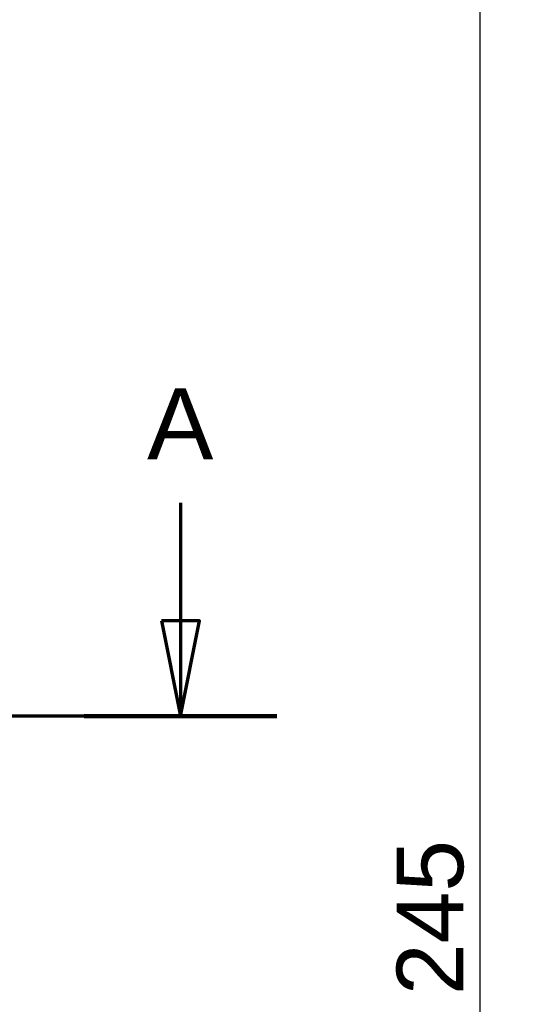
# Model space of a CAD drawing. Header units: millimetres. Extents: x 20 to 833, y 20 to 574.
# Tile 13 of 21: x 291 to 346, y 392 to 495. Entities that reach past the tile are written whole.
import ezdxf

# ---------------------------------------------------------------- set-up
doc = ezdxf.new("R2010")
doc.units = ezdxf.units.MM
doc.header["$LTSCALE"] = 2
doc.layers.add('Bemaßungen(DIN)', color=7, linetype='Continuous', lineweight=25)
doc.layers.add('Schnittansichtslinien(DIN)', color=7, linetype='Continuous', lineweight=70)
doc.styles.add('Aktuell-DINGroßer Text', font='arial.ttf')
doc.styles.add('STANDARD-DIN~0', font='arial.ttf')
doc.dimstyles.new('CAD-LAN', dxfattribs={"dimscale": 2, "dimtxt": 3.5, "dimasz": 2.5, "dimexe": 3.175, "dimexo": 0, "dimgap": 0.8, "dimtad": 1, "dimrnd": 1e-08, "dimtxsty": 'STANDARD-DIN~0', "dimcen": 0.09, "dimdle": 10, "dimclrd": 250, "dimclre": 250, "dimclrt": 250, "dimadec": 0, "dimazin": 2, "dimtfac": 1, "dimtmove": 0, "dimatfit": 3, "dimfxl": 1, "dimtolj": 1, "dimtzin": 0, "dimlwd": 25, "dimlwe": 25, "dimarcsym": 0})

# ---------------------------------------------------------------- blocks, each defined once
blk = doc.blocks.new('*D24')
at = {"layer": 'Bemaßungen(DIN)', "color": 250, "linetype": 'Continuous', "lineweight": 25, "true_color": 0x3f3f3f, "transparency": 16777216}
for p, q in [((258.84, 522.88), (345.75, 522.88)), ((339.4, 517.88), (339.4, 282.88)), ((259.4, 277.88), (345.75, 277.88))]:
    blk.add_line(p, q, dxfattribs=at)
at = {"layer": 'Bemaßungen(DIN)', "color": 250, "linetype": 'Continuous', "true_color": 0x3f3f3f, "transparency": 16777216}
for points in [[(338.57, 517.88), (340.24, 517.88), (339.4, 522.88)], [(338.57, 282.88), (340.24, 282.88), (339.4, 277.88)]]:
    blk.add_solid(points, dxfattribs=at)
at = {"layer": 'Defpoints', "color": 0, "linetype": 'Continuous', "transparency": 16777216}
for p in [(258.84, 522.88), (259.4, 277.88), (339.4, 277.88)]:
    blk.add_point(p, dxfattribs=at)
at = {"layer": 'Bemaßungen(DIN)', "color": 250, "linetype": 'Continuous', "lineweight": 25, "true_color": 0x3f3f3f, "transparency": 16777216, "insert": (330.66, 392.56), "char_height": 7, "attachment_point": 1, "rotation": 90, "style": 'STANDARD-DIN~0'}
blk.add_mtext('\\A1;245', dxfattribs=at)
blk = doc.blocks.new('2DTransSchnitt0')
at = {"layer": 'Schnittansichtslinien(DIN)', "linetype": 'Continuous'}
for p, q in [((153.973, 222.157), (153.973, 215.948)), ((152.973, 215.948), (153.973, 210.948)), ((154.973, 215.948), (152.973, 215.948)), ((153.973, 215.948), (153.973, 210.948)), ((153.973, 210.948), (154.973, 215.948)), ((159.036, 210.948), (23.093, 210.948))]:
    blk.add_line(p, q, dxfattribs=at)
at = {"layer": 'Schnittansichtslinien(DIN)', "linetype": 'Continuous', "lineweight": 140}
blk.add_line((159.036, 210.948), (148.909, 210.948), dxfattribs=at)
at = {"layer": 'Schnittansichtslinien(DIN)', "linetype": 'Continuous', "flags": 128}
blk.add_lwpolyline([(152.973, 215.948), (153.973, 210.948), (154.973, 215.948), (152.973, 215.948)], dxfattribs=at)
at = {"layer": 'Schnittansichtslinien(DIN)'}
blk.add_solid([(152.973, 215.948), (153.973, 210.948), (154.973, 215.948), (152.973, 215.948)], dxfattribs=at)
at = {"layer": 'Schnittansichtslinien(DIN)', "insert": (152.22, 224.448), "char_height": 3.734, "attachment_point": 7, "style": 'Aktuell-DINGroßer Text'}
blk.add_mtext('A', dxfattribs=at)

msp = doc.modelspace()

# ---------------------------------------------------------------- block references
at = {"layer": 'Schnittansichtslinien(DIN)', "xscale": 2, "yscale": 2, "zscale": 2}
msp.add_blockref('2DTransSchnitt0', (0, 0), dxfattribs=at)

# ---------------------------------------------------------------- dimensions: what is measured, and where the dimension line sits
at = {"layer": 'Bemaßungen(DIN)', "color": 250, "linetype": 'Continuous', "lineweight": 25, "true_color": 0x3f3f3f}
dim = msp.add_linear_dim(base=(339.4046, 277.8839), p1=(258.8445, 522.8838), p2=(259.4046, 277.8839), angle=90, dimstyle='CAD-LAN', override={"dimgap": 0.8, "dimdec": 2, "dimtol": 0, "dimlim": 0, "dimtp": 0, "dimtm": 0, "dimtdec": 2, "dimtofl": 0, "dimatfit": 1}, dxfattribs=at)
dim.commit()
dim.dimension.update_dxf_attribs({"geometry": '*D24', "text_midpoint": (339.4046, 400.3839), "dimtype": 160})

doc.saveas('drawing.dxf')
